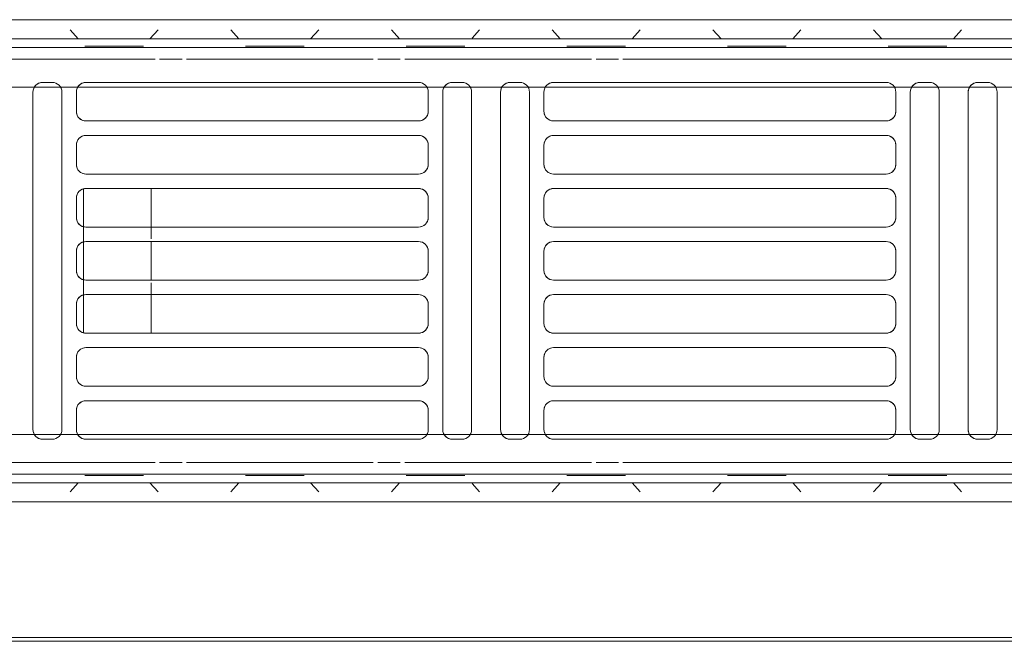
# Model space of a CAD drawing. Header units: millimetres. Extents: x -43279 to 212857, y -33734 to 71307.
# Tile 18 of 70: x -33970 to -33766, y 6186 to 6315. Entities that reach past the tile are written whole.
import ezdxf

# ---------------------------------------------------------------- set-up
doc = ezdxf.new("R2010")
doc.units = ezdxf.units.MM
for name, color, linetype, lineweight in [('M-EQPM', 7, 'Continuous', 18), ('Перекрытия', 7, 'Continuous', 5), ('Стены', 7, 'Continuous', 5)]:
    doc.layers.add(name, color=color, linetype=linetype, lineweight=lineweight)

# ---------------------------------------------------------------- blocks, each defined once
blk = doc.blocks.new('PR_Радиатор_PradoUniversal_PRADO - 22-300-V1661-50_ОВ_L01_Отметка 0_Отопление - зависимый 2')
at = {"layer": 'M-EQPM'}
for p, q in [((532.9, -8), (-532.9, -8)), ((536, -12), (-536, -12)), ((-7, -22), (441, -22)), ((235.5, -21), (237.5, -21)), ((247.5, -21), (249.5, -21)), ((256.5, -21), (325.5, -21)), ((332.5, -21), (334.5, -21)), ((344.5, -21), (346.5, -21)), ((353.5, -21), (422.5, -21)), ((429.5, -21), (431.5, -21)), ((233.5, -93), (233.5, -23)), ((239.5, -23), (239.5, -93)), ((245.5, -93), (245.5, -23)), ((251.5, -23), (251.5, -93)), ((254.5, -27), (254.5, -23)), ((327.5, -23), (327.5, -27)), ((330.5, -93), (330.5, -23)), ((336.5, -23), (336.5, -93)), ((342.5, -93), (342.5, -23)), ((348.5, -23), (348.5, -93)), ((351.5, -27), (351.5, -23)), ((424.5, -23), (424.5, -27)), ((427.5, -93), (427.5, -23)), ((433.5, -23), (433.5, -93)), ((325.5, -29), (256.5, -29)), ((422.5, -29), (353.5, -29)), ((256.5, -32), (325.5, -32)), ((353.5, -32), (422.5, -32)), ((254.5, -38), (254.5, -34)), ((327.5, -34), (327.5, -38)), ((351.5, -38), (351.5, -34)), ((424.5, -34), (424.5, -38)), ((325.5, -40), (256.5, -40)), ((422.5, -40), (353.5, -40)), ((256.5, -43), (325.5, -43)), ((353.5, -43), (422.5, -43)), ((409, -51), (409, -43)), ((423, -43), (423, -73)), ((254.5, -49), (254.5, -45)), ((327.5, -45), (327.5, -49)), ((351.5, -49), (351.5, -45)), ((424.5, -45), (424.5, -49)), ((325.5, -51), (256.5, -51)), ((422.5, -51), (353.5, -51)), ((256.5, -54), (325.5, -54)), ((353.5, -54), (422.5, -54)), ((409, -62), (409, -54)), ((254.5, -60), (254.5, -56)), ((327.5, -56), (327.5, -60)), ((351.5, -60), (351.5, -56)), ((424.5, -56), (424.5, -60)), ((325.5, -62), (256.5, -62)), ((422.5, -62), (353.5, -62)), ((256.5, -65), (325.5, -65)), ((353.5, -65), (422.5, -65)), ((409, -73), (409, -65)), ((254.5, -71), (254.5, -67)), ((327.5, -67), (327.5, -71)), ((351.5, -71), (351.5, -67)), ((424.5, -67), (424.5, -71)), ((325.5, -73), (256.5, -73)), ((422.5, -73), (353.5, -73)), ((256.5, -76), (325.5, -76)), ((353.5, -76), (422.5, -76)), ((254.5, -82), (254.5, -78)), ((327.5, -78), (327.5, -82)), ((351.5, -82), (351.5, -78)), ((424.5, -78), (424.5, -82)), ((325.5, -84), (256.5, -84)), ((422.5, -84), (353.5, -84)), ((256.5, -87), (325.5, -87)), ((353.5, -87), (422.5, -87)), ((254.5, -93), (254.5, -89)), ((327.5, -89), (327.5, -93)), ((351.5, -93), (351.5, -89)), ((424.5, -89), (424.5, -93)), ((441, -94), (-7, -94)), ((237.5, -95), (235.5, -95)), ((249.5, -95), (247.5, -95)), ((325.5, -95), (256.5, -95)), ((334.5, -95), (332.5, -95)), ((346.5, -95), (344.5, -95)), ((422.5, -95), (353.5, -95)), ((431.5, -95), (429.5, -95)), ((-536, -104), (536, -104)), ((-532.9, -108), (532.9, -108))]:
    blk.add_line(p, q, dxfattribs=at)
at = {"layer": 'M-EQPM', "color": 254, "true_color": 0xe6e6e6}
for p, q in [((241.7, -8), (239, -8)), ((239, -8), (241.7, -8)), ((258.3, -8), (241.7, -8)), ((241.7, -8), (258.3, -8)), ((258.3, -8), (261, -8)), ((261, -8), (258.3, -8)), ((275.03, -8), (272.33, -8)), ((272.33, -8), (275.03, -8)), ((291.63, -8), (275.03, -8)), ((275.03, -8), (291.63, -8)), ((291.63, -8), (294.33, -8)), ((294.33, -8), (291.63, -8)), ((308.37, -8), (305.67, -8)), ((305.67, -8), (308.37, -8)), ((324.97, -8), (308.37, -8)), ((308.37, -8), (324.97, -8)), ((324.97, -8), (327.67, -8)), ((327.67, -8), (324.97, -8)), ((341.7, -8), (339, -8)), ((339, -8), (341.7, -8)), ((358.3, -8), (341.7, -8)), ((341.7, -8), (358.3, -8)), ((358.3, -8), (361, -8)), ((361, -8), (358.3, -8)), ((375.03, -8), (372.33, -8)), ((372.33, -8), (375.03, -8)), ((391.63, -8), (375.03, -8)), ((375.03, -8), (391.63, -8)), ((391.63, -8), (394.33, -8)), ((394.33, -8), (391.63, -8)), ((408.37, -8), (405.67, -8)), ((405.67, -8), (408.37, -8)), ((424.97, -8), (408.37, -8)), ((408.37, -8), (424.97, -8)), ((424.97, -8), (427.67, -8)), ((427.67, -8), (424.97, -8)), ((240.88, -10.11), (242.56, -12)), ((242.56, -12), (240.88, -10.11)), ((259.12, -10.11), (257.44, -12)), ((257.44, -12), (259.12, -10.11)), ((274.21, -10.11), (275.9, -12)), ((275.9, -12), (274.21, -10.11)), ((292.46, -10.11), (290.77, -12)), ((290.77, -12), (292.46, -10.11)), ((307.54, -10.11), (309.23, -12)), ((309.23, -12), (307.54, -10.11)), ((325.79, -10.11), (324.1, -12)), ((324.1, -12), (325.79, -10.11)), ((340.88, -10.11), (342.4, -11.82)), ((342.4, -11.82), (340.88, -10.11)), ((359.12, -10.11), (357.44, -12)), ((357.44, -12), (359.12, -10.11)), ((374.21, -10.11), (375.9, -12)), ((375.9, -12), (374.21, -10.11)), ((392.46, -10.11), (390.77, -12)), ((390.77, -12), (392.46, -10.11)), ((407.54, -10.11), (409.23, -12)), ((409.23, -12), (407.54, -10.11)), ((425.79, -10.11), (424.1, -12)), ((424.1, -12), (425.79, -10.11)), ((-536, -12), (536, -12)), ((-445.9, -13.8), (445.9, -13.8)), ((311.1, -16.2), (-311.1, -16.2)), ((316.7, -16.2), (312.03, -16.2)), ((356.37, -16.2), (317.63, -16.2)), ((361.97, -16.2), (357.3, -16.2)), ((401.63, -16.2), (362.9, -16.2)), ((407.23, -16.2), (402.57, -16.2)), ((446.9, -16.2), (408.17, -16.2)), ((441, -22), (-7, -22)), ((237.5, -21), (235.5, -21)), ((249.5, -21), (247.5, -21)), ((325.5, -21), (256.5, -21)), ((334.5, -21), (332.5, -21)), ((346.5, -21), (344.5, -21)), ((422.5, -21), (353.5, -21)), ((431.5, -21), (429.5, -21)), ((233.5, -23), (233.5, -93)), ((239.5, -93), (239.5, -23)), ((245.5, -23), (245.5, -93)), ((251.5, -93), (251.5, -23)), ((254.5, -23), (254.5, -27)), ((327.5, -27), (327.5, -23)), ((330.5, -23), (330.5, -93)), ((336.5, -93), (336.5, -23)), ((342.5, -23), (342.5, -93)), ((348.5, -93), (348.5, -23)), ((351.5, -23), (351.5, -27)), ((424.5, -27), (424.5, -23)), ((427.5, -23), (427.5, -42.11)), ((433.5, -42), (433.5, -23)), ((256.5, -29), (325.5, -29)), ((353.5, -29), (422.5, -29)), ((325.5, -32), (256.5, -32)), ((422.5, -32), (353.5, -32)), ((254.5, -34), (254.5, -38)), ((327.5, -38), (327.5, -34)), ((351.5, -34), (351.5, -38)), ((424.5, -38), (424.5, -34)), ((256.5, -40), (325.5, -40)), ((353.5, -40), (422.5, -40)), ((325.5, -43), (256.5, -43)), ((422.5, -43), (353.5, -43)), ((409, -43), (422.5, -43)), ((409, -43), (409, -51)), ((423, -73), (423, -43)), ((254.5, -45), (254.5, -49)), ((327.5, -49), (327.5, -45)), ((351.5, -45), (351.5, -49)), ((424.5, -49), (424.5, -45)), ((256.5, -51), (325.5, -51)), ((353.5, -51), (422.5, -51)), ((409, -53.41), (409, -51)), ((325.5, -54), (256.5, -54)), ((422.5, -54), (353.5, -54)), ((409, -54), (409, -62)), ((254.5, -56), (254.5, -60)), ((327.5, -60), (327.5, -56)), ((351.5, -56), (351.5, -60)), ((424.5, -60), (424.5, -56)), ((256.5, -62), (325.5, -62)), ((353.5, -62), (422.5, -62)), ((409, -65), (409, -62.59)), ((325.5, -65), (256.5, -65)), ((422.5, -65), (353.5, -65)), ((409, -65), (409, -73)), ((254.5, -67), (254.5, -71)), ((327.5, -71), (327.5, -67)), ((351.5, -67), (351.5, -71)), ((424.5, -71), (424.5, -67)), ((256.5, -73), (325.5, -73)), ((353.5, -73), (422.5, -73)), ((422.5, -73), (409, -73)), ((427.5, -73.89), (427.5, -93)), ((433.5, -93), (433.5, -74)), ((325.5, -76), (256.5, -76)), ((422.5, -76), (353.5, -76)), ((254.5, -78), (254.5, -82)), ((327.5, -82), (327.5, -78)), ((351.5, -78), (351.5, -82)), ((424.5, -82), (424.5, -78)), ((256.5, -84), (325.5, -84)), ((353.5, -84), (422.5, -84)), ((325.5, -87), (256.5, -87)), ((422.5, -87), (353.5, -87)), ((254.5, -89), (254.5, -93)), ((327.5, -93), (327.5, -89)), ((351.5, -89), (351.5, -93)), ((424.5, -93), (424.5, -89)), ((-7, -94), (441, -94)), ((235.5, -95), (237.5, -95)), ((247.5, -95), (249.5, -95)), ((256.5, -95), (325.5, -95)), ((332.5, -95), (334.5, -95)), ((344.5, -95), (346.5, -95)), ((353.5, -95), (422.5, -95)), ((429.5, -95), (431.5, -95)), ((-311.1, -99.8), (311.1, -99.8)), ((312.03, -99.8), (316.7, -99.8)), ((317.63, -99.8), (356.37, -99.8)), ((357.3, -99.8), (361.97, -99.8)), ((362.9, -99.8), (401.63, -99.8)), ((402.57, -99.8), (407.23, -99.8)), ((408.17, -99.8), (446.9, -99.8)), ((536, -104), (-536, -104)), ((445.9, -102.2), (-445.9, -102.2)), ((240.88, -105.89), (242.56, -104)), ((242.56, -104), (240.88, -105.89)), ((259.12, -105.89), (257.44, -104)), ((257.44, -104), (259.12, -105.89)), ((274.21, -105.89), (275.9, -104)), ((275.9, -104), (274.21, -105.89)), ((292.46, -105.89), (290.77, -104)), ((290.77, -104), (292.46, -105.89)), ((307.54, -105.89), (309.23, -104)), ((309.23, -104), (307.54, -105.89)), ((325.79, -105.89), (324.1, -104)), ((324.1, -104), (325.79, -105.89)), ((359.12, -105.89), (357.44, -104)), ((357.44, -104), (359.12, -105.89)), ((374.21, -105.89), (375.9, -104)), ((375.9, -104), (374.21, -105.89)), ((392.46, -105.89), (390.77, -104)), ((390.77, -104), (392.46, -105.89)), ((407.54, -105.89), (409.23, -104)), ((409.23, -104), (407.54, -105.89)), ((425.79, -105.89), (424.1, -104)), ((424.1, -104), (425.79, -105.89)), ((340.88, -105.89), (342.4, -104.18)), ((342.4, -104.18), (340.88, -105.89)), ((241.7, -108), (239, -108)), ((239, -108), (241.7, -108)), ((258.3, -108), (241.7, -108)), ((241.7, -108), (258.3, -108)), ((258.3, -108), (261, -108)), ((261, -108), (258.3, -108)), ((275.03, -108), (272.33, -108)), ((272.33, -108), (275.03, -108)), ((291.63, -108), (275.03, -108)), ((275.03, -108), (291.63, -108)), ((291.63, -108), (294.33, -108)), ((294.33, -108), (291.63, -108)), ((308.37, -108), (305.67, -108)), ((305.67, -108), (308.37, -108)), ((324.97, -108), (308.37, -108)), ((308.37, -108), (324.97, -108)), ((324.97, -108), (327.67, -108)), ((327.67, -108), (324.97, -108)), ((341.7, -108), (339, -108)), ((339, -108), (341.7, -108)), ((358.3, -108), (341.7, -108)), ((341.7, -108), (358.3, -108)), ((358.3, -108), (361, -108)), ((361, -108), (358.3, -108)), ((375.03, -108), (372.33, -108)), ((372.33, -108), (375.03, -108)), ((391.63, -108), (375.03, -108)), ((375.03, -108), (391.63, -108)), ((391.63, -108), (394.33, -108)), ((394.33, -108), (391.63, -108)), ((408.37, -108), (405.67, -108)), ((405.67, -108), (408.37, -108)), ((424.97, -108), (408.37, -108)), ((408.37, -108), (424.97, -108)), ((424.97, -108), (427.67, -108)), ((427.67, -108), (424.97, -108))]:
    blk.add_line(p, q, dxfattribs=at)
at = {"layer": 'M-EQPM', "color": 7, "true_color": 0xfefefe}
for p, q in [((445.9, -13.8), (-445.9, -13.8)), ((278.23, -13.5), (277.23, -13.5)), ((277.23, -13.5), (277.82, -13.5)), ((-311.1, -16.2), (311.1, -16.2)), ((312.03, -16.2), (316.7, -16.2)), ((317.63, -16.2), (356.37, -16.2)), ((357.3, -16.2), (361.97, -16.2)), ((362.9, -16.2), (401.63, -16.2)), ((402.57, -16.2), (407.23, -16.2)), ((408.17, -16.2), (446.9, -16.2)), ((311.1, -99.8), (-311.1, -99.8)), ((316.7, -99.8), (312.03, -99.8)), ((356.37, -99.8), (317.63, -99.8)), ((361.97, -99.8), (357.3, -99.8)), ((401.63, -99.8), (362.9, -99.8)), ((407.23, -99.8), (402.57, -99.8)), ((446.9, -99.8), (408.17, -99.8)), ((-445.9, -102.2), (445.9, -102.2))]:
    blk.add_line(p, q, dxfattribs=at)
at = {"layer": 'M-EQPM', "color": 7, "true_color": 0xfcfcfc}
for p, q in [((244.9, -13.5), (243.9, -13.5)), ((243.9, -13.5), (244.49, -13.5)), ((244.49, -13.5), (245.92, -13.5)), ((255.1, -13.5), (244.9, -13.5)), ((245.92, -13.5), (255.1, -13.5)), ((255.1, -13.5), (256.1, -13.5)), ((255.81, -13.5), (255.1, -13.5)), ((256.1, -13.5), (255.81, -13.5)), ((277.82, -13.5), (279.25, -13.5)), ((288.43, -13.5), (278.23, -13.5)), ((279.25, -13.5), (288.43, -13.5)), ((288.43, -13.5), (289.43, -13.5)), ((289.43, -13.5), (288.43, -13.5)), ((311.57, -13.5), (310.57, -13.5)), ((310.57, -13.5), (311.16, -13.5)), ((311.16, -13.5), (312.58, -13.5)), ((321.77, -13.5), (311.57, -13.5)), ((312.58, -13.5), (321.77, -13.5)), ((321.77, -13.5), (322.77, -13.5)), ((322.77, -13.5), (321.77, -13.5)), ((344.19, -13.5), (343.9, -13.5)), ((343.9, -13.5), (345.92, -13.5)), ((344.9, -13.5), (344.19, -13.5)), ((355.1, -13.5), (344.9, -13.5)), ((345.92, -13.5), (355.1, -13.5)), ((355.1, -13.5), (355.81, -13.5)), ((356.1, -13.5), (355.1, -13.5)), ((355.81, -13.5), (356.1, -13.5)), ((377.53, -13.5), (377.23, -13.5)), ((377.23, -13.5), (379.25, -13.5)), ((378.23, -13.5), (377.53, -13.5)), ((388.43, -13.5), (378.23, -13.5)), ((379.25, -13.5), (388.43, -13.5)), ((388.43, -13.5), (389.43, -13.5)), ((389.43, -13.5), (388.43, -13.5)), ((411.57, -13.5), (410.57, -13.5)), ((410.57, -13.5), (412.58, -13.5)), ((421.77, -13.5), (411.57, -13.5)), ((412.58, -13.5), (421.77, -13.5)), ((421.77, -13.5), (422.47, -13.5)), ((422.77, -13.5), (421.77, -13.5)), ((422.47, -13.5), (422.77, -13.5)), ((-7, -22), (441, -22)), ((422.5, -43), (409, -43)), ((427.5, -44.5), (427.5, -71.5)), ((433.5, -71.5), (433.5, -44.5)), ((409, -51), (409, -53.41)), ((409, -62.59), (409, -65)), ((409, -73), (422.5, -73)), ((441, -94), (-7, -94)), ((244.19, -102.5), (243.9, -102.5)), ((243.9, -102.5), (244.49, -102.5)), ((244.9, -102.5), (244.19, -102.5)), ((244.49, -102.5), (245.92, -102.5)), ((255.1, -102.5), (244.9, -102.5)), ((245.92, -102.5), (255.1, -102.5)), ((255.1, -102.5), (256.1, -102.5)), ((255.81, -102.5), (255.1, -102.5)), ((256.1, -102.5), (255.81, -102.5)), ((277.53, -102.5), (277.23, -102.5)), ((277.23, -102.5), (279.25, -102.5)), ((278.23, -102.5), (277.53, -102.5)), ((288.43, -102.5), (278.23, -102.5)), ((279.25, -102.5), (288.43, -102.5)), ((288.43, -102.5), (289.14, -102.5)), ((289.14, -102.5), (288.43, -102.5)), ((289.14, -102.5), (289.43, -102.5)), ((289.43, -102.5), (289.14, -102.5)), ((310.86, -102.5), (310.57, -102.5)), ((310.57, -102.5), (311.16, -102.5)), ((311.57, -102.5), (310.86, -102.5)), ((311.16, -102.5), (312.58, -102.5)), ((321.77, -102.5), (311.57, -102.5)), ((312.58, -102.5), (321.77, -102.5)), ((321.77, -102.5), (322.77, -102.5)), ((322.47, -102.5), (321.77, -102.5)), ((322.77, -102.5), (322.47, -102.5)), ((344.19, -102.5), (343.9, -102.5)), ((343.9, -102.5), (344.49, -102.5)), ((344.9, -102.5), (344.19, -102.5)), ((344.49, -102.5), (345.92, -102.5)), ((355.1, -102.5), (344.9, -102.5)), ((345.92, -102.5), (355.1, -102.5)), ((355.1, -102.5), (355.81, -102.5)), ((355.81, -102.5), (355.1, -102.5)), ((355.81, -102.5), (356.1, -102.5)), ((356.1, -102.5), (355.81, -102.5)), ((377.53, -102.5), (377.23, -102.5)), ((377.23, -102.5), (379.25, -102.5)), ((378.23, -102.5), (377.53, -102.5)), ((388.43, -102.5), (378.23, -102.5)), ((379.25, -102.5), (388.43, -102.5)), ((388.43, -102.5), (389.14, -102.5)), ((389.14, -102.5), (388.43, -102.5)), ((389.14, -102.5), (389.43, -102.5)), ((389.43, -102.5), (389.14, -102.5)), ((411.57, -102.5), (410.57, -102.5)), ((410.57, -102.5), (412.58, -102.5)), ((421.77, -102.5), (411.57, -102.5)), ((412.58, -102.5), (421.77, -102.5)), ((421.77, -102.5), (422.77, -102.5)), ((422.77, -102.5), (421.77, -102.5))]:
    blk.add_line(p, q, dxfattribs=at)
at = {"layer": 'M-EQPM'}
for centre, start, end in [((235.5, -23), 90, 180), ((235.5, -23), 90, 180), ((237.5, -23), 0, 90), ((237.5, -23), 360, 75), ((247.5, -23), 90, 180), ((247.5, -23), 90, 180), ((249.5, -23), 360, 90), ((249.5, -23), 360, 75), ((256.5, -23), 90, 180), ((256.5, -23), 90, 180), ((325.5, -23), 360, 90), ((325.5, -23), 360, 75), ((332.5, -23), 90, 180), ((332.5, -23), 90, 180), ((334.5, -23), 360, 90), ((334.5, -23), 360, 75), ((344.5, -23), 90, 180), ((344.5, -23), 90, 180), ((346.5, -23), 0, 90), ((346.5, -23), 0, 75), ((353.5, -23), 90, 180), ((353.5, -23), 90, 180), ((422.5, -23), 360, 90), ((422.5, -23), 360, 75), ((429.5, -23), 90, 180), ((429.5, -23), 90, 180), ((431.5, -23), 360, 90), ((431.5, -23), 360, 75), ((256.5, -27), 180, 270), ((256.5, -27), 195, 270), ((325.5, -27), 270, 360), ((325.5, -27), 270, 345), ((353.5, -27), 180, 270), ((353.5, -27), 195, 270), ((422.5, -27), 270, 0), ((422.5, -27), 270, 345), ((256.5, -34), 90, 180), ((256.5, -34), 90, 165), ((325.5, -34), 0, 90), ((325.5, -34), 15, 90), ((353.5, -34), 90, 180), ((353.5, -34), 90, 165), ((422.5, -34), 360, 90), ((422.5, -34), 15, 90), ((256.5, -38), 180, 270), ((256.5, -38), 195, 270), ((325.5, -38), 270, 0), ((325.5, -38), 270, 345), ((353.5, -38), 180, 270), ((353.5, -38), 195, 270), ((422.5, -38), 270, 0), ((422.5, -38), 270, 345), ((256.5, -45), 90, 180), ((256.5, -45), 90, 165), ((325.5, -45), 0, 90), ((325.5, -45), 15, 90), ((353.5, -45), 90, 180), ((353.5, -45), 90, 165), ((422.5, -45), 0, 90), ((422.5, -45), 15, 90), ((256.5, -49), 180, 270), ((325.5, -49), 270, 0), ((353.5, -49), 180, 270), ((422.5, -49), 270, 0), ((256.5, -49), 195, 270), ((325.5, -49), 270, 345), ((353.5, -49), 195, 270), ((422.5, -49), 270, 345), ((256.5, -56), 90, 180), ((256.5, -56), 90, 165), ((325.5, -56), 360, 90), ((325.5, -56), 15, 90), ((353.5, -56), 90, 180), ((353.5, -56), 90, 165), ((422.5, -56), 0, 90), ((422.5, -56), 15, 90), ((256.5, -60), 180, 270), ((256.5, -60), 195, 270), ((325.5, -60), 270, 360), ((325.5, -60), 270, 345), ((353.5, -60), 180, 270), ((353.5, -60), 195, 270), ((422.5, -60), 270, 0), ((422.5, -60), 270, 345), ((256.5, -67), 90, 180), ((256.5, -67), 90, 165), ((325.5, -67), 0, 90), ((325.5, -67), 15, 90), ((353.5, -67), 90, 180), ((353.5, -67), 90, 165), ((422.5, -67), 360, 90), ((422.5, -67), 15, 90), ((256.5, -71), 180, 270), ((325.5, -71), 270, 0), ((353.5, -71), 180, 270), ((422.5, -71), 270, 0), ((256.5, -71), 195, 270), ((325.5, -71), 270, 345), ((353.5, -71), 195, 270), ((422.5, -71), 270, 345), ((256.5, -78), 90, 180), ((256.5, -78), 90, 165), ((325.5, -78), 360, 90), ((325.5, -78), 15, 90), ((353.5, -78), 90, 180), ((353.5, -78), 90, 165), ((422.5, -78), 0, 90), ((422.5, -78), 15, 90), ((256.5, -82), 180, 270), ((256.5, -82), 195, 270), ((325.5, -82), 270, 0), ((325.5, -82), 270, 345), ((353.5, -82), 180, 270), ((353.5, -82), 195, 270), ((422.5, -82), 270, 0), ((422.5, -82), 270, 345), ((256.5, -89), 90, 180), ((256.5, -89), 90, 165), ((325.5, -89), 0, 90), ((325.5, -89), 15, 90), ((353.5, -89), 90, 180), ((353.5, -89), 90, 165), ((422.5, -89), 360, 90), ((422.5, -89), 15, 90), ((235.5, -93), 180, 270), ((235.5, -93), 180, 270), ((237.5, -93), 270, 0), ((237.5, -93), 285, 360), ((247.5, -93), 180, 270), ((247.5, -93), 180, 270), ((249.5, -93), 270, 0), ((249.5, -93), 285, 0), ((256.5, -93), 180, 270), ((256.5, -93), 180, 270), ((325.5, -93), 270, 360), ((325.5, -93), 285, 360), ((332.5, -93), 180, 270), ((332.5, -93), 180, 270), ((334.5, -93), 270, 360), ((334.5, -93), 285, 360), ((344.5, -93), 180, 270), ((344.5, -93), 180, 270), ((346.5, -93), 270, 360), ((346.5, -93), 285, 360), ((353.5, -93), 180, 270), ((353.5, -93), 180, 270), ((422.5, -93), 270, 0), ((422.5, -93), 285, 0), ((429.5, -93), 180, 270), ((429.5, -93), 180, 270), ((431.5, -93), 270, 0), ((431.5, -93), 285, 360)]:
    blk.add_arc(centre, 2, start, end, dxfattribs=at)
at = {"layer": 'M-EQPM', "color": 254, "true_color": 0xe6e6e6}
for centre, start, end in [((237.5, -23), 75, 90), ((249.5, -23), 75, 90), ((325.5, -23), 75, 90), ((334.5, -23), 75, 90), ((346.5, -23), 75, 90), ((422.5, -23), 75, 90), ((431.5, -23), 75, 90), ((256.5, -27), 180, 195), ((325.5, -27), 345, 360), ((353.5, -27), 180, 195), ((422.5, -27), 345, 360), ((256.5, -34), 165, 180), ((325.5, -34), 360, 15), ((353.5, -34), 165, 180), ((422.5, -34), 360, 15), ((256.5, -38), 180, 195), ((325.5, -38), 345, 0), ((353.5, -38), 180, 195), ((422.5, -38), 345, 360), ((256.5, -45), 165, 180), ((325.5, -45), 360, 15), ((353.5, -45), 165, 180), ((422.5, -45), 360, 15), ((256.5, -49), 180, 195), ((325.5, -49), 345, 0), ((353.5, -49), 180, 195), ((422.5, -49), 345, 360), ((256.5, -56), 165, 180), ((325.5, -56), 360, 15), ((353.5, -56), 165, 180), ((422.5, -56), 360, 15), ((256.5, -60), 180, 195), ((325.5, -60), 345, 360), ((353.5, -60), 180, 195), ((422.5, -60), 345, 0), ((256.5, -67), 165, 180), ((325.5, -67), 360, 15), ((353.5, -67), 165, 180), ((422.5, -67), 360, 15), ((256.5, -71), 180, 195), ((325.5, -71), 345, 360), ((353.5, -71), 180, 195), ((422.5, -71), 345, 360), ((256.5, -78), 165, 180), ((325.5, -78), 360, 15), ((353.5, -78), 165, 180), ((422.5, -78), 360, 15), ((256.5, -82), 180, 195), ((325.5, -82), 345, 0), ((353.5, -82), 180, 195), ((422.5, -82), 345, 360), ((256.5, -89), 165, 180), ((325.5, -89), 360, 15), ((353.5, -89), 165, 180), ((422.5, -89), 360, 15), ((237.5, -93), 270, 285), ((249.5, -93), 270, 285), ((325.5, -93), 270, 285), ((334.5, -93), 270, 285), ((346.5, -93), 270, 285), ((422.5, -93), 270, 285), ((431.5, -93), 270, 285)]:
    blk.add_arc(centre, 2, start, end, dxfattribs=at)
blk = doc.blocks.new('A$Cc29e8ddc')
at = {"layer": 'M-EQPM', "color": 254, "true_color": 0xe6e6e6, "rotation": 180}
blk.add_blockref('PR_Радиатор_PradoUniversal_PRADO - 22-300-V1661-50_ОВ_L01_Отметка 0_Отопление - зависимый 2', (1093.41, 20.89), dxfattribs=at)

msp = doc.modelspace()

# ---------------------------------------------------------------- linework, layer by layer
at = {"layer": 'Перекрытия'}
for p, q in [((-33341.58, 6186.02), (-34627.37, 6186.02)), ((-34627.37, 6186.02), (-33341.58, 6186.02))]:
    msp.add_line(p, q, dxfattribs=at)
at = {"layer": 'Стены'}
for p, q in [((-34626.57, 6186.82), (-33341.58, 6186.82)), ((-33341.58, 6186.02), (-34626.57, 6186.02))]:
    msp.add_line(p, q, dxfattribs=at)

# ---------------------------------------------------------------- block references
at = {"layer": 'Стены', "linetype": 'ByBlock'}
msp.add_blockref('A$Cc29e8ddc', (-34627.37, 6186.02), dxfattribs=at)

doc.saveas('drawing.dxf')
